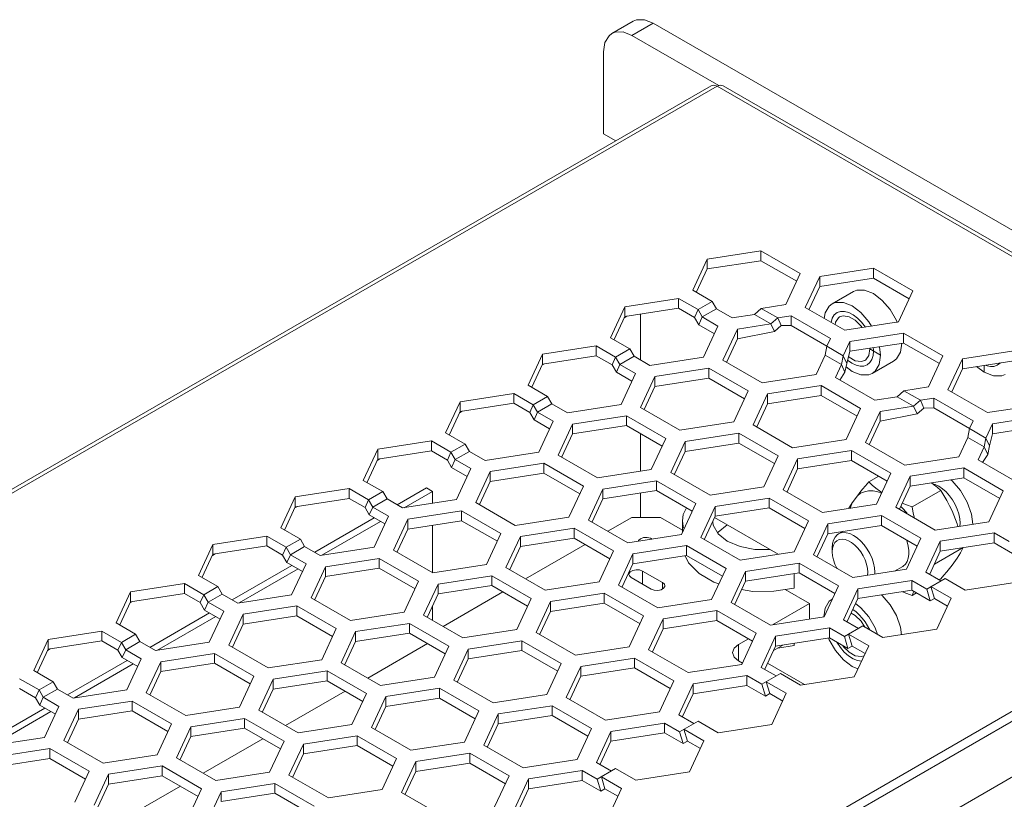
# Model space of a CAD drawing. Header units: inches. Extents: x -123 to 4816, y -2998 to 548.
# Tile 91 of 148: x 1468 to 1517, y -2513 to -2474. Entities that reach past the tile are written whole.
import ezdxf

# ---------------------------------------------------------------- set-up
doc = ezdxf.new("R2010")
doc.units = ezdxf.units.IN
doc.header["$MEASUREMENT"] = 0
doc.linetypes.add('HIDDEN', pattern=[9.525, 6.35, -3.175])
doc.layers.get('0').update_dxf_attribs({"lineweight": 0})

msp = doc.modelspace()

# ---------------------------------------------------------------- linework, layer by layer
at = {"color": 3, "linetype": 'Continuous'}
for p, q in [((1498.317, -2474.017), (1497.256, -2474.629)), ((1499.317, -2474.116), (1498.256, -2474.728)), ((1622.354, -2545.15), (1499.317, -2474.116)), ((1502.587, -2477.229), (1498.256, -2474.728)), ((1496.842, -2479.627), (1496.842, -2475.545)), ((1502.199, -2477.23), (1435.519, -2515.727)), ((1502.499, -2477.259), (1435.819, -2515.757)), ((1536.273, -2496.759), (1502.499, -2477.259)), ((1502.799, -2477.23), (1536.573, -2496.729)), ((1496.842, -2479.627), (1497.444, -2479.975)), ((1502, -2485.871), (1504.677, -2485.457)), ((1504.677, -2485.457), (1504.677, -2485.947)), ((1504.677, -2485.457), (1506.637, -2486.588)), ((1501.283, -2487.417), (1502, -2485.871)), ((1502, -2485.871), (1502, -2486.361)), ((1502, -2486.361), (1504.677, -2485.947)), ((1504.677, -2485.947), (1506.457, -2486.975)), ((1507.603, -2486.738), (1510.28, -2486.324)), ((1510.28, -2486.324), (1510.28, -2486.814)), ((1510.28, -2486.324), (1512.239, -2487.455)), ((1501.47, -2487.503), (1502, -2486.361)), ((1506.637, -2486.588), (1505.92, -2488.134)), ((1506.885, -2488.283), (1507.603, -2486.738)), ((1507.603, -2486.738), (1507.603, -2487.228)), ((1507.603, -2487.228), (1510.28, -2486.814)), ((1510.28, -2486.814), (1512.06, -2487.841)), ((1507.072, -2488.37), (1507.603, -2487.228)), ((1502.251, -2487.976), (1501.283, -2487.417)), ((1509.277, -2487.489), (1508.216, -2488.101)), ((1512.239, -2487.455), (1511.522, -2489)), ((1497.182, -2489.784), (1497.899, -2488.239)), ((1497.899, -2488.239), (1500.576, -2487.825)), ((1497.899, -2488.239), (1497.899, -2488.729)), ((1500.576, -2487.825), (1500.576, -2488.315)), ((1500.576, -2487.825), (1501.544, -2488.384)), ((1502.251, -2487.976), (1501.544, -2488.384)), ((1502.463, -2488.343), (1502.251, -2487.976)), ((1505.92, -2488.134), (1504.693, -2488.324)), ((1508.845, -2489.415), (1506.885, -2488.283)), ((1508.385, -2488.032), (1508.217, -2488.102)), ((1508.779, -2488.028), (1508.385, -2488.032)), ((1497.369, -2489.871), (1497.899, -2488.729)), ((1498.003, -2488.713), (1497.871, -2488.789)), ((1497.899, -2488.729), (1500.576, -2488.315)), ((1498.68, -2490.894), (1498.68, -2488.608)), ((1500.576, -2488.315), (1501.369, -2488.772)), ((1501.544, -2488.384), (1501.369, -2488.772)), ((1501.581, -2489.14), (1501.369, -2488.772)), ((1501.756, -2488.751), (1501.544, -2488.384)), ((1501.756, -2488.751), (1501.581, -2489.14)), ((1501.756, -2488.751), (1502.463, -2488.343)), ((1502.536, -2489.201), (1501.756, -2488.751)), ((1503.243, -2488.793), (1502.463, -2488.343)), ((1503.243, -2488.793), (1504.358, -2488.62)), ((1504.358, -2488.62), (1504.693, -2488.324)), ((1504.358, -2488.62), (1505.175, -2489.092)), ((1505.509, -2488.795), (1504.693, -2488.324)), ((1505.509, -2488.795), (1506.178, -2488.691)), ((1506.178, -2488.691), (1506.178, -2489.181)), ((1506.178, -2488.691), (1508.138, -2489.823)), ((1508.386, -2489.005), (1508.539, -2488.786)), ((1508.539, -2488.786), (1508.591, -2488.751)), ((1508.591, -2488.751), (1508.774, -2488.694)), ((1502.356, -2489.587), (1501.581, -2489.14)), ((1501.818, -2490.747), (1502.536, -2489.201)), ((1503.501, -2489.351), (1505.175, -2489.092)), ((1505.175, -2489.092), (1505.509, -2488.795)), ((1505.175, -2489.092), (1505.35, -2489.48)), ((1505.35, -2489.48), (1505.685, -2489.183)), ((1505.509, -2488.795), (1505.685, -2489.183)), ((1505.685, -2489.183), (1506.178, -2489.181)), ((1506.178, -2489.181), (1507.959, -2490.209)), ((1508.364, -2489.137), (1508.386, -2489.005)), ((1511.522, -2489), (1508.845, -2489.415)), ((1511.457, -2489.023), (1511.425, -2488.929)), ((1503.501, -2489.351), (1502.784, -2490.896)), ((1503.501, -2489.351), (1503.501, -2489.84)), ((1503.501, -2489.84), (1505.35, -2489.48)), ((1509.104, -2489.972), (1511.781, -2489.558)), ((1511.781, -2489.558), (1511.781, -2490.048)), ((1511.781, -2489.558), (1513.74, -2490.689)), ((1493.798, -2490.607), (1496.475, -2490.193)), ((1496.475, -2490.193), (1496.475, -2490.683)), ((1496.475, -2490.193), (1497.443, -2490.752)), ((1498.15, -2490.343), (1497.182, -2489.784)), ((1503.501, -2489.84), (1502.971, -2490.983)), ((1507.869, -2490.647), (1507.959, -2490.209)), ((1508.138, -2489.823), (1507.959, -2490.209)), ((1508.775, -2490.681), (1507.959, -2490.209)), ((1508.775, -2490.681), (1509.104, -2489.972)), ((1509.104, -2489.972), (1509.104, -2490.462)), ((1509.104, -2490.462), (1511.781, -2490.048)), ((1510.631, -2490.65), (1510.578, -2490.234)), ((1511.623, -2490.5), (1511.687, -2490.062)), ((1511.781, -2490.048), (1513.561, -2491.076)), ((1493.081, -2492.152), (1493.798, -2490.607)), ((1493.798, -2490.607), (1493.798, -2491.097)), ((1493.798, -2491.097), (1496.475, -2490.683)), ((1496.475, -2490.683), (1497.267, -2491.14)), ((1498.15, -2490.343), (1497.443, -2490.752)), ((1497.655, -2491.119), (1498.362, -2490.711)), ((1498.362, -2490.711), (1498.15, -2490.343)), ((1499.141, -2491.161), (1498.362, -2490.711)), ((1499.141, -2491.161), (1501.818, -2490.747)), ((1507.421, -2491.613), (1507.869, -2490.647)), ((1507.869, -2490.647), (1508.685, -2491.119)), ((1508.685, -2491.119), (1508.775, -2490.681)), ((1508.775, -2490.681), (1508.951, -2491.069)), ((1508.951, -2491.069), (1509.104, -2490.462)), ((1509.063, -2490.75), (1509.038, -2490.725)), ((1510.047, -2490.662), (1509.893, -2490.88)), ((1510.1, -2490.344), (1510.047, -2490.662)), ((1510.095, -2490.309), (1510.1, -2490.344)), ((1510.1, -2490.344), (1510.631, -2490.65)), ((1513.74, -2490.689), (1513.023, -2492.235)), ((1514.706, -2490.839), (1517.383, -2490.425)), ((1493.268, -2492.239), (1493.798, -2491.097)), ((1493.902, -2491.081), (1493.77, -2491.157)), ((1497.443, -2490.752), (1497.267, -2491.14)), ((1497.479, -2491.508), (1497.267, -2491.14)), ((1497.655, -2491.119), (1497.443, -2490.752)), ((1497.655, -2491.119), (1497.479, -2491.508)), ((1498.434, -2491.569), (1497.655, -2491.119)), ((1502.784, -2490.896), (1504.744, -2492.027)), ((1508.387, -2491.763), (1508.685, -2491.119)), ((1508.685, -2491.119), (1508.861, -2491.507)), ((1508.861, -2491.507), (1508.951, -2491.069)), ((1509.893, -2490.88), (1509.842, -2490.915)), ((1511.277, -2490.953), (1510.216, -2491.565)), ((1513.989, -2492.384), (1514.706, -2490.839)), ((1514.706, -2490.839), (1514.706, -2491.329)), ((1514.706, -2491.329), (1517.383, -2490.915)), ((1515.792, -2491.507), (1515.414, -2491.219)), ((1515.792, -2491.161), (1515.792, -2491.507)), ((1516.436, -2491.153), (1516.542, -2491.092)), ((1516.542, -2491.091), (1516.602, -2491.035)), ((1498.255, -2491.955), (1497.479, -2491.508)), ((1497.717, -2493.114), (1498.434, -2491.569)), ((1499.4, -2491.718), (1498.683, -2493.264)), ((1502.077, -2491.304), (1499.4, -2491.718)), ((1499.4, -2491.718), (1499.4, -2492.208)), ((1502.077, -2491.304), (1502.077, -2491.794)), ((1502.077, -2491.304), (1504.037, -2492.436)), ((1504.744, -2492.027), (1507.421, -2491.613)), ((1508.609, -2491.904), (1508.861, -2491.507)), ((1514.176, -2492.471), (1514.706, -2491.329)), ((1494.049, -2492.711), (1493.081, -2492.152)), ((1499.4, -2492.208), (1498.87, -2493.351)), ((1502.077, -2491.794), (1499.4, -2492.208)), ((1502.077, -2491.794), (1503.857, -2492.822)), ((1507.679, -2492.171), (1505.003, -2492.585)), ((1507.679, -2492.171), (1507.679, -2492.661)), ((1509.639, -2493.302), (1507.679, -2492.171)), ((1510.346, -2492.894), (1508.387, -2491.763)), ((1489.697, -2492.975), (1492.374, -2492.56)), ((1492.374, -2492.56), (1492.374, -2493.05)), ((1492.374, -2492.56), (1493.342, -2493.119)), ((1503.319, -2493.981), (1504.037, -2492.436)), ((1505.003, -2492.585), (1504.285, -2494.13)), ((1505.003, -2492.585), (1505.003, -2493.075)), ((1507.679, -2492.661), (1505.003, -2493.075)), ((1509.46, -2493.689), (1507.679, -2492.661)), ((1511.462, -2492.721), (1511.796, -2492.425)), ((1513.023, -2492.235), (1511.796, -2492.425)), ((1512.613, -2492.896), (1511.796, -2492.425)), ((1515.949, -2493.516), (1513.989, -2492.384)), ((1488.979, -2494.52), (1489.697, -2492.975)), ((1489.697, -2492.975), (1489.697, -2493.464)), ((1489.697, -2493.464), (1492.374, -2493.05)), ((1492.374, -2493.05), (1493.166, -2493.508)), ((1493.342, -2493.119), (1493.166, -2493.508)), ((1494.049, -2492.711), (1493.342, -2493.119)), ((1493.554, -2493.487), (1493.342, -2493.119)), ((1493.554, -2493.487), (1494.261, -2493.079)), ((1494.261, -2493.079), (1494.049, -2492.711)), ((1495.04, -2493.529), (1494.261, -2493.079)), ((1495.04, -2493.529), (1497.717, -2493.114)), ((1505.003, -2493.075), (1504.472, -2494.217)), ((1510.346, -2492.894), (1511.462, -2492.721)), ((1510.605, -2493.452), (1512.278, -2493.193)), ((1511.462, -2492.721), (1512.278, -2493.193)), ((1512.278, -2493.193), (1512.613, -2492.896)), ((1512.278, -2493.193), (1512.454, -2493.581)), ((1512.613, -2492.896), (1513.282, -2492.793)), ((1512.613, -2492.896), (1512.788, -2493.285)), ((1513.282, -2492.793), (1513.282, -2493.283)), ((1513.282, -2492.793), (1515.241, -2493.924)), ((1518.625, -2493.102), (1515.949, -2493.516)), ((1489.167, -2494.607), (1489.697, -2493.464)), ((1489.801, -2493.448), (1489.669, -2493.525)), ((1493.378, -2493.875), (1493.166, -2493.508)), ((1493.554, -2493.487), (1493.378, -2493.875)), ((1494.333, -2493.937), (1493.554, -2493.487)), ((1497.976, -2493.672), (1495.299, -2494.086)), ((1497.976, -2493.672), (1497.976, -2494.162)), ((1497.976, -2493.672), (1499.936, -2494.803)), ((1498.683, -2493.264), (1500.643, -2494.395)), ((1508.922, -2494.848), (1509.639, -2493.302)), ((1510.605, -2493.452), (1509.888, -2494.997)), ((1510.605, -2493.452), (1510.605, -2493.942)), ((1510.605, -2493.942), (1512.454, -2493.581)), ((1512.454, -2493.581), (1512.788, -2493.285)), ((1512.788, -2493.285), (1513.282, -2493.283)), ((1513.282, -2493.283), (1515.062, -2494.31)), ((1516.207, -2494.073), (1518.884, -2493.659)), ((1494.154, -2494.323), (1493.378, -2493.875)), ((1493.616, -2495.482), (1494.333, -2493.937)), ((1495.299, -2494.086), (1494.582, -2495.632)), ((1495.299, -2494.086), (1495.299, -2494.576)), ((1497.976, -2494.162), (1495.299, -2494.576)), ((1497.976, -2494.162), (1499.756, -2495.19)), ((1500.643, -2494.395), (1503.319, -2493.981)), ((1506.245, -2495.262), (1504.285, -2494.13)), ((1510.605, -2493.942), (1510.075, -2495.084)), ((1515.241, -2493.924), (1515.062, -2494.31)), ((1515.879, -2494.782), (1516.207, -2494.073)), ((1516.207, -2494.073), (1516.207, -2494.563)), ((1516.207, -2494.563), (1518.884, -2494.149)), ((1489.948, -2495.079), (1488.979, -2494.52)), ((1495.299, -2494.576), (1494.769, -2495.718)), ((1498.68, -2496.432), (1498.68, -2494.569)), ((1500.901, -2494.953), (1503.578, -2494.539)), ((1503.578, -2494.539), (1503.578, -2495.029)), ((1505.538, -2495.67), (1503.578, -2494.539)), ((1514.973, -2494.748), (1515.062, -2494.31)), ((1515.879, -2494.782), (1515.062, -2494.31)), ((1516.054, -2495.17), (1516.207, -2494.563)), ((1485.595, -2495.342), (1488.272, -2494.928)), ((1488.272, -2494.928), (1488.272, -2495.418)), ((1488.272, -2494.928), (1489.241, -2495.487)), ((1489.948, -2495.079), (1489.241, -2495.487)), ((1490.16, -2495.446), (1489.948, -2495.079)), ((1499.218, -2496.349), (1499.936, -2494.803)), ((1500.901, -2494.953), (1500.184, -2496.498)), ((1500.901, -2494.953), (1500.901, -2495.443)), ((1500.901, -2495.443), (1503.578, -2495.029)), ((1505.359, -2496.056), (1503.578, -2495.029)), ((1506.245, -2495.262), (1508.922, -2494.848)), ((1509.888, -2494.997), (1511.847, -2496.128)), ((1514.524, -2495.714), (1514.973, -2494.748)), ((1514.973, -2494.748), (1515.789, -2495.22)), ((1515.789, -2495.22), (1515.879, -2494.782)), ((1515.879, -2494.782), (1516.054, -2495.17)), ((1484.878, -2496.888), (1485.595, -2495.342)), ((1485.595, -2495.342), (1485.595, -2495.832)), ((1485.595, -2495.832), (1488.272, -2495.418)), ((1488.272, -2495.418), (1489.065, -2495.876)), ((1489.241, -2495.487), (1489.065, -2495.876)), ((1489.453, -2495.855), (1489.241, -2495.487)), ((1489.453, -2495.855), (1490.16, -2495.446)), ((1490.939, -2495.896), (1490.16, -2495.446)), ((1490.939, -2495.896), (1493.616, -2495.482)), ((1494.582, -2495.632), (1496.541, -2496.763)), ((1500.901, -2495.443), (1500.371, -2496.585)), ((1509.181, -2495.405), (1506.504, -2495.82)), ((1509.181, -2495.405), (1509.181, -2495.895)), ((1509.181, -2495.405), (1511.14, -2496.537)), ((1515.49, -2495.864), (1515.789, -2495.22)), ((1515.712, -2496.005), (1515.965, -2495.608)), ((1515.789, -2495.22), (1515.965, -2495.608)), ((1515.965, -2495.608), (1516.054, -2495.17)), ((1485.065, -2496.975), (1485.595, -2495.832)), ((1485.699, -2495.816), (1485.568, -2495.892)), ((1489.277, -2496.243), (1489.065, -2495.876)), ((1489.453, -2495.855), (1489.277, -2496.243)), ((1490.232, -2496.305), (1489.453, -2495.855)), ((1491.198, -2496.454), (1493.875, -2496.04)), ((1493.875, -2496.04), (1493.875, -2496.53)), ((1493.875, -2496.04), (1495.834, -2497.171)), ((1504.821, -2497.216), (1505.538, -2495.67)), ((1505.787, -2497.365), (1506.504, -2495.82)), ((1506.504, -2495.82), (1506.504, -2496.309)), ((1509.181, -2495.895), (1506.504, -2496.309)), ((1509.181, -2495.895), (1510.961, -2496.923)), ((1511.847, -2496.128), (1514.524, -2495.714)), ((1517.45, -2496.995), (1515.49, -2495.864)), ((1490.053, -2496.691), (1489.277, -2496.243)), ((1489.515, -2497.85), (1490.232, -2496.305)), ((1491.198, -2496.454), (1490.481, -2497.999)), ((1491.198, -2496.454), (1491.198, -2496.944)), ((1491.198, -2496.944), (1493.875, -2496.53)), ((1493.875, -2496.53), (1495.655, -2497.558)), ((1496.541, -2496.763), (1499.218, -2496.349)), ((1502.144, -2497.63), (1500.184, -2496.498)), ((1505.974, -2497.452), (1506.504, -2496.309)), ((1510.423, -2498.082), (1511.14, -2496.537)), ((1514.783, -2496.272), (1512.106, -2496.686)), ((1514.783, -2496.272), (1514.783, -2496.762)), ((1516.743, -2497.403), (1514.783, -2496.272)), ((1485.847, -2497.447), (1484.878, -2496.888)), ((1491.198, -2496.944), (1490.668, -2498.086)), ((1499.477, -2496.907), (1496.8, -2497.321)), ((1499.477, -2496.907), (1499.477, -2497.396)), ((1501.437, -2498.038), (1499.477, -2496.907)), ((1510.049, -2496.968), (1510.544, -2496.682)), ((1512.106, -2496.686), (1511.389, -2498.232)), ((1512.106, -2496.686), (1512.106, -2497.176)), ((1514.783, -2496.762), (1512.106, -2497.176)), ((1516.563, -2497.79), (1514.783, -2496.762)), ((1470.335, -2535.439), (1536.59, -2497.187)), ((1470.547, -2535.806), (1536.803, -2497.554)), ((1481.494, -2497.71), (1484.171, -2497.296)), ((1484.171, -2497.296), (1484.171, -2497.786)), ((1484.171, -2497.296), (1485.139, -2497.855)), ((1485.847, -2497.447), (1485.139, -2497.855)), ((1486.059, -2497.814), (1485.847, -2497.447)), ((1486.559, -2498.103), (1488.019, -2497.26)), ((1486.907, -2498.253), (1488.323, -2497.436)), ((1488.019, -2497.26), (1488.323, -2497.436)), ((1488.323, -2497.436), (1488.323, -2498.034)), ((1495.117, -2498.717), (1495.834, -2497.171)), ((1496.8, -2497.321), (1496.083, -2498.866)), ((1496.8, -2497.321), (1496.8, -2497.811)), ((1499.477, -2497.396), (1496.8, -2497.811)), ((1498.68, -2498.733), (1498.68, -2497.52)), ((1501.257, -2498.424), (1499.477, -2497.396)), ((1502.144, -2497.63), (1504.821, -2497.216)), ((1505.787, -2497.365), (1507.746, -2498.496)), ((1512.106, -2497.176), (1511.576, -2498.318)), ((1512.202, -2498.212), (1513.626, -2497.39)), ((1516.025, -2498.949), (1516.743, -2497.403)), ((1480.777, -2499.256), (1481.494, -2497.71)), ((1481.494, -2497.71), (1481.494, -2498.2)), ((1481.494, -2498.2), (1484.171, -2497.786)), ((1484.171, -2497.786), (1484.964, -2498.244)), ((1485.139, -2497.855), (1484.964, -2498.244)), ((1485.352, -2498.223), (1485.139, -2497.855)), ((1485.352, -2498.223), (1486.059, -2497.814)), ((1486.838, -2498.264), (1486.059, -2497.814)), ((1486.838, -2498.264), (1489.515, -2497.85)), ((1490.481, -2497.999), (1492.44, -2499.131)), ((1496.8, -2497.811), (1496.27, -2498.953)), ((1500.719, -2499.583), (1501.437, -2498.038)), ((1505.079, -2497.773), (1502.403, -2498.187)), ((1505.079, -2497.773), (1505.079, -2498.263)), ((1505.079, -2497.773), (1507.039, -2498.905)), ((1507.746, -2498.496), (1510.423, -2498.082)), ((1509.223, -2498.008), (1509.476, -2497.653)), ((1480.964, -2499.342), (1481.494, -2498.2)), ((1481.598, -2498.184), (1481.466, -2498.26)), ((1485.176, -2498.611), (1484.964, -2498.244)), ((1485.352, -2498.223), (1485.176, -2498.611)), ((1486.131, -2498.672), (1485.352, -2498.223)), ((1489.774, -2498.408), (1487.097, -2498.822)), ((1489.774, -2498.408), (1489.774, -2498.898)), ((1489.774, -2498.408), (1491.733, -2499.539)), ((1502.403, -2498.187), (1501.685, -2499.733)), ((1502.403, -2498.187), (1502.403, -2498.677)), ((1505.079, -2498.263), (1502.403, -2498.677)), ((1505.079, -2498.263), (1506.86, -2499.291)), ((1513.349, -2499.363), (1511.389, -2498.232)), ((1514.189, -2498.414), (1514.442, -2499.061)), ((1473.163, -2537.072), (1539.419, -2498.82)), ((1482.458, -2500.471), (1485.428, -2498.756)), ((1482.806, -2500.621), (1485.732, -2498.932)), ((1485.951, -2499.059), (1485.176, -2498.611)), ((1485.413, -2500.218), (1486.131, -2498.672)), ((1487.097, -2498.822), (1486.379, -2500.367)), ((1487.097, -2498.822), (1487.097, -2499.312)), ((1489.774, -2498.898), (1487.097, -2499.312)), ((1489.774, -2498.898), (1491.554, -2499.925)), ((1492.44, -2499.131), (1495.117, -2498.717)), ((1498.043, -2499.997), (1496.083, -2498.866)), ((1498.256, -2498.733), (1497.055, -2499.427)), ((1498.256, -2498.733), (1499.67, -2498.733)), ((1500.769, -2499.367), (1499.67, -2498.733)), ((1500.769, -2498.901), (1500.769, -2499.477)), ((1500.8, -2499.191), (1500.769, -2498.901)), ((1502.403, -2498.677), (1501.872, -2499.82)), ((1502.3, -2499.127), (1502.276, -2498.95)), ((1502.364, -2498.737), (1505.54, -2500.571)), ((1506.322, -2500.45), (1507.039, -2498.905)), ((1508.005, -2499.054), (1507.288, -2500.599)), ((1508.005, -2499.054), (1510.682, -2498.64)), ((1508.005, -2499.054), (1508.005, -2499.544)), ((1510.682, -2498.64), (1510.682, -2499.13)), ((1512.641, -2499.771), (1510.682, -2498.64)), ((1513.349, -2499.363), (1516.025, -2498.949)), ((1514.482, -2499.188), (1514.442, -2499.061)), ((1514.578, -2499.173), (1514.59, -2499.019)), ((1481.745, -2499.815), (1480.777, -2499.256)), ((1487.097, -2499.312), (1486.566, -2500.454)), ((1488.323, -2499.122), (1488.323, -2501.499)), ((1491.016, -2501.085), (1491.733, -2499.539)), ((1495.376, -2499.274), (1492.699, -2499.688)), ((1495.376, -2499.274), (1495.376, -2499.764)), ((1497.335, -2500.406), (1495.376, -2499.274)), ((1500.851, -2499.301), (1500.8, -2499.191)), ((1502.517, -2499.513), (1502.541, -2499.471)), ((1502.541, -2499.471), (1503.001, -2499.105)), ((1508.005, -2499.544), (1507.475, -2500.686)), ((1508.005, -2499.544), (1510.682, -2499.13)), ((1508.537, -2499.557), (1508.763, -2499.427)), ((1512.462, -2500.158), (1510.682, -2499.13)), ((1516.284, -2499.507), (1513.607, -2499.921)), ((1516.284, -2499.507), (1516.284, -2499.996)), ((1516.284, -2499.507), (1517.03, -2499.937)), ((1477.393, -2500.078), (1480.07, -2499.664)), ((1480.07, -2499.664), (1480.07, -2500.154)), ((1480.07, -2499.664), (1481.038, -2500.223)), ((1481.745, -2499.815), (1481.038, -2500.223)), ((1481.957, -2500.182), (1481.745, -2499.815)), ((1492.699, -2499.688), (1491.982, -2501.234)), ((1492.699, -2499.688), (1492.699, -2500.178)), ((1495.376, -2499.764), (1492.699, -2500.178)), ((1497.156, -2500.792), (1495.376, -2499.764)), ((1498.043, -2499.997), (1500.719, -2499.583)), ((1501.685, -2499.733), (1503.645, -2500.864)), ((1511.924, -2501.317), (1512.641, -2499.771)), ((1512.89, -2501.466), (1513.607, -2499.921)), ((1513.607, -2499.921), (1513.607, -2500.411)), ((1516.284, -2499.996), (1513.607, -2500.411)), ((1516.284, -2499.996), (1517.206, -2500.528)), ((1476.676, -2501.623), (1477.393, -2500.078)), ((1477.393, -2500.078), (1477.393, -2500.568)), ((1477.393, -2500.568), (1480.07, -2500.154)), ((1480.07, -2500.154), (1480.863, -2500.611)), ((1481.038, -2500.223), (1480.863, -2500.611)), ((1481.25, -2500.59), (1481.038, -2500.223)), ((1481.25, -2500.59), (1481.957, -2500.182)), ((1482.737, -2500.632), (1481.957, -2500.182)), ((1482.737, -2500.632), (1485.413, -2500.218)), ((1486.379, -2500.367), (1488.339, -2501.499)), ((1492.699, -2500.178), (1492.169, -2501.321)), ((1495.923, -2500.08), (1492.953, -2501.795)), ((1496.618, -2501.951), (1497.335, -2500.406)), ((1498.301, -2500.555), (1500.978, -2500.141)), ((1500.978, -2500.141), (1500.978, -2500.631)), ((1500.978, -2500.141), (1502.938, -2501.272)), ((1503.645, -2500.864), (1506.322, -2500.45)), ((1508.226, -2500.448), (1508.226, -2500.244)), ((1508.241, -2500.269), (1508.226, -2500.448)), ((1508.286, -2500.114), (1508.241, -2500.269)), ((1513.077, -2501.553), (1513.607, -2500.411)), ((1513.317, -2501.06), (1514.741, -2500.238)), ((1476.863, -2501.71), (1477.393, -2500.568)), ((1477.497, -2500.552), (1477.365, -2500.628)), ((1481.075, -2500.979), (1480.863, -2500.611)), ((1481.25, -2500.59), (1481.075, -2500.979)), ((1481.85, -2501.427), (1481.075, -2500.979)), ((1482.03, -2501.04), (1481.25, -2500.59)), ((1481.312, -2502.586), (1482.03, -2501.04)), ((1485.672, -2500.776), (1482.995, -2501.19)), ((1485.672, -2500.776), (1485.672, -2501.265)), ((1485.672, -2500.776), (1487.632, -2501.907)), ((1498.301, -2500.555), (1497.584, -2502.101)), ((1498.301, -2500.555), (1498.301, -2501.045)), ((1498.301, -2501.045), (1500.978, -2500.631)), ((1501.069, -2501.004), (1500.904, -2500.642)), ((1500.978, -2500.631), (1502.759, -2501.659)), ((1506.581, -2501.008), (1503.904, -2501.422)), ((1506.581, -2501.008), (1506.581, -2501.498)), ((1508.54, -2502.139), (1506.581, -2501.008)), ((1509.247, -2501.731), (1507.288, -2500.599)), ((1514.442, -2500.765), (1514.189, -2501.119)), ((1478.357, -2502.839), (1481.327, -2501.124)), ((1478.705, -2502.989), (1481.631, -2501.3)), ((1482.995, -2501.19), (1482.278, -2502.735)), ((1482.995, -2501.19), (1482.995, -2501.68)), ((1485.672, -2501.265), (1482.995, -2501.68)), ((1485.672, -2501.265), (1487.453, -2502.293)), ((1488.339, -2501.499), (1491.016, -2501.085)), ((1493.941, -2502.365), (1491.982, -2501.234)), ((1498.301, -2501.045), (1497.771, -2502.187)), ((1498.786, -2501.407), (1498.786, -2502.06)), ((1499.776, -2501.979), (1498.786, -2501.407)), ((1502.221, -2502.818), (1502.938, -2501.272)), ((1503.187, -2502.967), (1503.904, -2501.422)), ((1503.904, -2501.422), (1503.904, -2501.912)), ((1506.581, -2501.498), (1503.904, -2501.912)), ((1508.361, -2502.525), (1506.581, -2501.498)), ((1509.247, -2501.731), (1511.924, -2501.317)), ((1509.982, -2501.617), (1509.994, -2501.468)), ((1510.34, -2501.562), (1510.348, -2501.468)), ((1511.33, -2501.409), (1511.734, -2501.175)), ((1512.89, -2501.466), (1513.636, -2501.897)), ((1477.644, -2502.183), (1476.676, -2501.623)), ((1482.995, -2501.68), (1482.465, -2502.822)), ((1486.915, -2503.452), (1487.632, -2501.907)), ((1488.598, -2502.056), (1491.275, -2501.642)), ((1491.275, -2501.642), (1491.275, -2502.132)), ((1493.234, -2502.774), (1491.275, -2501.642)), ((1493.941, -2502.365), (1496.618, -2501.951)), ((1498.221, -2501.734), (1499.211, -2502.305)), ((1499.776, -2501.979), (1499.776, -2502.297)), ((1502.582, -2502.04), (1502.336, -2501.959)), ((1503.374, -2503.054), (1503.904, -2501.912)), ((1506.33, -2501.536), (1506.33, -2502.252)), ((1512.183, -2501.874), (1509.506, -2502.288)), ((1512.183, -2501.874), (1512.183, -2502.364)), ((1512.183, -2501.874), (1512.929, -2502.305)), ((1513.848, -2501.774), (1512.929, -2502.305)), ((1513.546, -2501.845), (1513.626, -2501.799)), ((1513.626, -2501.799), (1513.784, -2501.617)), ((1514.85, -2502.353), (1513.848, -2501.774)), ((1517.527, -2501.938), (1514.85, -2502.353)), ((1472.575, -2503.991), (1473.292, -2502.446)), ((1473.292, -2502.446), (1475.969, -2502.032)), ((1473.292, -2502.446), (1473.292, -2502.936)), ((1475.969, -2502.032), (1475.969, -2502.522)), ((1475.969, -2502.032), (1476.937, -2502.591)), ((1477.644, -2502.183), (1476.937, -2502.591)), ((1477.856, -2502.55), (1477.644, -2502.183)), ((1488.598, -2502.056), (1487.881, -2503.602)), ((1488.598, -2502.056), (1488.598, -2502.546)), ((1488.598, -2502.546), (1491.275, -2502.132)), ((1491.822, -2502.448), (1488.852, -2504.163)), ((1493.055, -2503.16), (1491.275, -2502.132)), ((1496.877, -2502.509), (1494.2, -2502.923)), ((1496.877, -2502.509), (1496.877, -2502.999)), ((1496.877, -2502.509), (1498.837, -2503.64)), ((1497.584, -2502.101), (1499.544, -2503.232)), ((1504.265, -2502.416), (1503.709, -2502.332)), ((1507.095, -2503.02), (1505.887, -2502.322)), ((1507.823, -2503.684), (1508.54, -2502.139)), ((1509.506, -2502.288), (1508.789, -2503.834)), ((1509.506, -2502.288), (1509.506, -2502.778)), ((1512.183, -2502.364), (1509.506, -2502.778)), ((1511.717, -2502.436), (1511.932, -2502.522)), ((1512.183, -2502.364), (1513.105, -2502.896)), ((1512.202, -2502.621), (1512.415, -2502.498)), ((1512.929, -2502.305), (1513.105, -2502.896)), ((1513.141, -2502.182), (1513.317, -2502.774)), ((1513.141, -2502.182), (1514.143, -2502.761)), ((1472.762, -2504.078), (1473.292, -2502.936)), ((1473.396, -2502.92), (1473.264, -2502.996)), ((1473.292, -2502.936), (1475.969, -2502.522)), ((1475.969, -2502.522), (1476.761, -2502.979)), ((1476.937, -2502.591), (1476.761, -2502.979)), ((1476.973, -2503.347), (1476.761, -2502.979)), ((1477.149, -2502.958), (1476.937, -2502.591)), ((1477.149, -2502.958), (1476.973, -2503.347)), ((1477.149, -2502.958), (1477.856, -2502.55)), ((1477.928, -2503.408), (1477.149, -2502.958)), ((1478.635, -2503), (1477.856, -2502.55)), ((1478.635, -2503), (1481.312, -2502.586)), ((1482.278, -2502.735), (1484.238, -2503.866)), ((1488.598, -2502.546), (1488.068, -2503.689)), ((1492.517, -2504.319), (1493.234, -2502.774)), ((1494.2, -2502.923), (1493.483, -2504.468)), ((1494.2, -2502.923), (1494.2, -2503.413)), ((1496.877, -2502.999), (1494.2, -2503.413)), ((1496.877, -2502.999), (1498.657, -2504.027)), ((1499.544, -2503.232), (1502.221, -2502.818)), ((1505.146, -2504.099), (1503.187, -2502.967)), ((1509.506, -2502.778), (1508.976, -2503.921)), ((1511.932, -2502.522), (1512.202, -2502.621)), ((1513.317, -2502.774), (1513.105, -2502.896)), ((1513.317, -2502.774), (1513.963, -2503.147)), ((1514.143, -2502.761), (1513.425, -2504.306)), ((1474.256, -2505.207), (1477.225, -2503.492)), ((1477.749, -2503.794), (1476.973, -2503.347)), ((1477.211, -2504.953), (1477.928, -2503.408)), ((1478.894, -2503.557), (1481.571, -2503.143)), ((1481.571, -2503.143), (1481.571, -2503.633)), ((1481.571, -2503.143), (1483.531, -2504.275)), ((1484.238, -2503.866), (1486.915, -2503.452)), ((1488.323, -2503.138), (1488.323, -2503.857)), ((1494.2, -2503.413), (1493.67, -2504.555)), ((1502.479, -2503.376), (1499.803, -2503.79)), ((1502.479, -2503.376), (1502.479, -2503.865)), ((1504.439, -2504.507), (1502.479, -2503.376)), ((1507.095, -2503.02), (1505.256, -2504.082)), ((1507.095, -2503.797), (1507.095, -2503.02)), ((1507.871, -2503.249), (1507.807, -2503.682)), ((1509.654, -2503.23), (1509.39, -2503.029)), ((1474.604, -2505.357), (1477.529, -2503.668)), ((1478.894, -2503.557), (1478.177, -2505.103)), ((1478.894, -2503.557), (1478.894, -2504.047)), ((1478.894, -2504.047), (1481.571, -2503.633)), ((1481.571, -2503.633), (1483.351, -2504.661)), ((1489.84, -2504.733), (1487.881, -2503.602)), ((1498.119, -2505.186), (1498.837, -2503.64)), ((1499.803, -2503.79), (1499.085, -2505.335)), ((1499.803, -2503.79), (1499.803, -2504.28)), ((1502.479, -2503.865), (1499.803, -2504.28)), ((1504.26, -2504.893), (1502.479, -2503.865)), ((1505.146, -2504.099), (1507.823, -2503.684)), ((1508.789, -2503.834), (1509.535, -2504.264)), ((1509.658, -2503.902), (1509.854, -2504.204)), ((1469.191, -2504.814), (1471.868, -2504.4)), ((1471.868, -2504.4), (1471.868, -2504.889)), ((1471.868, -2504.4), (1472.836, -2504.959)), ((1473.543, -2504.55), (1472.575, -2503.991)), ((1478.894, -2504.047), (1478.364, -2505.19)), ((1482.813, -2505.82), (1483.531, -2504.275)), ((1484.497, -2504.424), (1483.779, -2505.97)), ((1487.173, -2504.01), (1484.497, -2504.424)), ((1484.497, -2504.424), (1484.497, -2504.914)), ((1487.173, -2504.01), (1487.173, -2504.5)), ((1489.133, -2505.141), (1487.173, -2504.01)), ((1489.84, -2504.733), (1492.517, -2504.319)), ((1493.483, -2504.468), (1495.443, -2505.6)), ((1499.803, -2504.28), (1499.272, -2505.422)), ((1508.082, -2504.242), (1505.405, -2504.656)), ((1508.082, -2504.242), (1508.082, -2504.732)), ((1508.082, -2504.242), (1508.828, -2504.673)), ((1509.747, -2504.142), (1508.828, -2504.673)), ((1510.749, -2504.72), (1509.747, -2504.142)), ((1510.478, -2504.564), (1510.36, -2504.231)), ((1513.425, -2504.306), (1510.749, -2504.72)), ((1511.671, -2504.578), (1511.623, -2504.193)), ((1468.473, -2506.359), (1469.191, -2504.814)), ((1469.191, -2504.814), (1469.191, -2505.304)), ((1469.191, -2505.304), (1471.868, -2504.889)), ((1471.868, -2504.889), (1472.66, -2505.347)), ((1472.836, -2504.959), (1472.66, -2505.347)), ((1473.543, -2504.55), (1472.836, -2504.959)), ((1473.048, -2505.326), (1472.836, -2504.959)), ((1473.048, -2505.326), (1473.755, -2504.918)), ((1473.755, -2504.918), (1473.543, -2504.55)), ((1474.534, -2505.368), (1473.755, -2504.918)), ((1474.534, -2505.368), (1477.211, -2504.953)), ((1484.497, -2504.914), (1483.966, -2506.056)), ((1487.173, -2504.5), (1484.497, -2504.914)), ((1488.954, -2505.528), (1487.173, -2504.5)), ((1492.776, -2504.877), (1490.099, -2505.291)), ((1492.776, -2504.877), (1492.776, -2505.367)), ((1492.776, -2504.877), (1494.735, -2506.008)), ((1504.055, -2504.775), (1503.559, -2505.061)), ((1503.722, -2506.052), (1504.439, -2504.507)), ((1505.405, -2504.656), (1504.688, -2506.202)), ((1505.405, -2504.656), (1505.405, -2505.146)), ((1508.082, -2504.732), (1505.405, -2505.146)), ((1508.04, -2504.739), (1508.072, -2504.83)), ((1508.072, -2504.83), (1508.385, -2505.371)), ((1508.082, -2504.732), (1509.003, -2505.264)), ((1508.828, -2504.673), (1509.003, -2505.264)), ((1509.04, -2504.55), (1509.215, -2505.142)), ((1509.04, -2504.55), (1510.041, -2505.129)), ((1468.661, -2506.446), (1469.191, -2505.304)), ((1469.295, -2505.287), (1469.163, -2505.364)), ((1472.872, -2505.714), (1472.66, -2505.347)), ((1473.048, -2505.326), (1472.872, -2505.714)), ((1473.827, -2505.776), (1473.048, -2505.326)), ((1478.177, -2505.103), (1480.137, -2506.234)), ((1488.074, -2505.02), (1485.105, -2506.735)), ((1488.416, -2506.687), (1489.133, -2505.141)), ((1490.099, -2505.291), (1489.382, -2506.836)), ((1490.099, -2505.291), (1490.099, -2505.781)), ((1492.776, -2505.367), (1490.099, -2505.781)), ((1492.776, -2505.367), (1494.556, -2506.394)), ((1495.443, -2505.6), (1498.119, -2505.186)), ((1501.045, -2506.466), (1499.085, -2505.335)), ((1503.559, -2505.061), (1503.559, -2505.878)), ((1505.405, -2505.146), (1504.875, -2506.289)), ((1505.774, -2505.089), (1505.306, -2505.359)), ((1506.33, -2505.109), (1505.514, -2505.239)), ((1506.33, -2505.003), (1506.33, -2505.109)), ((1509.215, -2505.142), (1509.003, -2505.264)), ((1509.215, -2505.142), (1509.862, -2505.515)), ((1510.041, -2505.129), (1509.324, -2506.674)), ((1470.154, -2507.575), (1473.124, -2505.86)), ((1473.648, -2506.162), (1472.872, -2505.714)), ((1473.827, -2505.776), (1473.11, -2507.321)), ((1474.793, -2505.925), (1474.076, -2507.471)), ((1477.47, -2505.511), (1474.793, -2505.925)), ((1474.793, -2505.925), (1474.793, -2506.415)), ((1477.47, -2505.511), (1477.47, -2506.001)), ((1477.47, -2505.511), (1479.43, -2506.642)), ((1480.137, -2506.234), (1482.813, -2505.82)), ((1490.099, -2505.781), (1489.569, -2506.923)), ((1498.378, -2505.743), (1495.701, -2506.157)), ((1498.378, -2505.743), (1498.378, -2506.233)), ((1500.338, -2506.875), (1498.378, -2505.743)), ((1503.559, -2505.878), (1503.757, -2505.992)), ((1509.813, -2505.621), (1509.658, -2505.669)), ((1469.442, -2506.918), (1468.473, -2506.359)), ((1470.502, -2507.725), (1473.428, -2506.035)), ((1474.793, -2506.415), (1474.263, -2507.558)), ((1477.47, -2506.001), (1474.793, -2506.415)), ((1477.47, -2506.001), (1479.25, -2507.029)), ((1483.072, -2506.378), (1480.395, -2506.792)), ((1483.072, -2506.378), (1483.072, -2506.868)), ((1485.032, -2507.509), (1483.072, -2506.378)), ((1485.739, -2507.101), (1483.779, -2505.97)), ((1494.018, -2507.553), (1494.735, -2506.008)), ((1495.701, -2506.157), (1494.984, -2507.703)), ((1495.701, -2506.157), (1495.701, -2506.647)), ((1498.378, -2506.233), (1495.701, -2506.647)), ((1500.159, -2507.261), (1498.378, -2506.233)), ((1501.045, -2506.466), (1503.722, -2506.052)), ((1504.688, -2506.202), (1505.433, -2506.632)), ((1506.847, -2507.057), (1505.01, -2505.997)), ((1467.766, -2506.767), (1468.735, -2507.326)), ((1469.442, -2506.918), (1468.735, -2507.326)), ((1469.654, -2507.286), (1469.442, -2506.918)), ((1478.712, -2508.188), (1479.43, -2506.642)), ((1480.395, -2506.792), (1479.678, -2508.337)), ((1480.395, -2506.792), (1480.395, -2507.282)), ((1483.072, -2506.868), (1480.395, -2507.282)), ((1484.853, -2507.896), (1483.072, -2506.868)), ((1485.739, -2507.101), (1488.416, -2506.687)), ((1489.382, -2506.836), (1491.341, -2507.968)), ((1495.701, -2506.647), (1495.171, -2507.79)), ((1499.621, -2508.42), (1500.338, -2506.875)), ((1503.981, -2506.61), (1501.304, -2507.024)), ((1503.981, -2506.61), (1503.981, -2507.1)), ((1503.981, -2506.61), (1504.726, -2507.041)), ((1505.646, -2506.51), (1504.726, -2507.041)), ((1504.938, -2506.918), (1505.114, -2507.509)), ((1504.938, -2506.918), (1505.94, -2507.496)), ((1506.647, -2507.088), (1505.646, -2506.51)), ((1509.324, -2506.674), (1506.647, -2507.088)), ((1467.766, -2507.257), (1468.559, -2507.715)), ((1468.735, -2507.326), (1468.559, -2507.715)), ((1468.947, -2507.694), (1468.735, -2507.326)), ((1468.947, -2507.694), (1469.654, -2507.286)), ((1470.433, -2507.735), (1469.654, -2507.286)), ((1470.433, -2507.735), (1473.11, -2507.321)), ((1480.395, -2507.282), (1479.865, -2508.424)), ((1483.973, -2507.388), (1481.003, -2509.102)), ((1488.675, -2507.244), (1485.998, -2507.659)), ((1488.675, -2507.244), (1488.675, -2507.734)), ((1488.675, -2507.244), (1490.634, -2508.376)), ((1500.587, -2508.57), (1501.304, -2507.024)), ((1501.304, -2507.024), (1501.304, -2507.514)), ((1503.981, -2507.1), (1501.304, -2507.514)), ((1503.981, -2507.1), (1504.902, -2507.632)), ((1504.726, -2507.041), (1504.902, -2507.632)), ((1468.771, -2508.082), (1468.559, -2507.715)), ((1468.947, -2507.694), (1468.771, -2508.082)), ((1469.726, -2508.144), (1468.947, -2507.694)), ((1473.369, -2507.879), (1470.692, -2508.293)), ((1473.369, -2507.879), (1473.369, -2508.369)), ((1473.369, -2507.879), (1475.328, -2509.01)), ((1474.076, -2507.471), (1476.035, -2508.602)), ((1484.315, -2509.055), (1485.032, -2507.509)), ((1485.998, -2507.659), (1485.281, -2509.204)), ((1485.998, -2507.659), (1485.998, -2508.148)), ((1488.675, -2507.734), (1485.998, -2508.148)), ((1488.675, -2507.734), (1490.455, -2508.762)), ((1491.341, -2507.968), (1494.018, -2507.553)), ((1496.944, -2508.834), (1494.984, -2507.703)), ((1500.774, -2508.656), (1501.304, -2507.514)), ((1505.114, -2507.509), (1504.902, -2507.632)), ((1505.114, -2507.509), (1505.761, -2507.883)), ((1505.94, -2507.496), (1505.223, -2509.042)), ((1466.053, -2509.942), (1469.023, -2508.228)), ((1469.547, -2508.53), (1468.771, -2508.082)), ((1469.009, -2509.689), (1469.726, -2508.144)), ((1470.692, -2508.293), (1469.975, -2509.839)), ((1470.692, -2508.293), (1470.692, -2508.783)), ((1473.369, -2508.369), (1470.692, -2508.783)), ((1473.369, -2508.369), (1475.149, -2509.397)), ((1476.035, -2508.602), (1478.712, -2508.188)), ((1481.638, -2509.469), (1479.678, -2508.337)), ((1485.998, -2508.148), (1485.468, -2509.291)), ((1489.917, -2509.921), (1490.634, -2508.376)), ((1494.277, -2508.111), (1491.6, -2508.525)), ((1494.277, -2508.111), (1494.277, -2508.601)), ((1496.237, -2509.242), (1494.277, -2508.111)), ((1466.401, -2510.092), (1469.327, -2508.403)), ((1470.692, -2508.783), (1470.162, -2509.925)), ((1478.971, -2508.746), (1476.294, -2509.16)), ((1478.971, -2508.746), (1478.971, -2509.236)), ((1480.931, -2509.877), (1478.971, -2508.746)), ((1491.6, -2508.525), (1490.883, -2510.071)), ((1491.6, -2508.525), (1491.6, -2509.015)), ((1494.277, -2508.601), (1491.6, -2509.015)), ((1496.057, -2509.629), (1494.277, -2508.601)), ((1496.944, -2508.834), (1499.621, -2508.42)), ((1500.587, -2508.57), (1501.332, -2509)), ((1501.544, -2508.878), (1500.625, -2509.408)), ((1502.546, -2509.456), (1501.544, -2508.878)), ((1474.611, -2510.556), (1475.328, -2509.01)), ((1476.294, -2509.16), (1475.577, -2510.705)), ((1476.294, -2509.16), (1476.294, -2509.65)), ((1478.971, -2509.236), (1476.294, -2509.65)), ((1480.751, -2510.263), (1478.971, -2509.236)), ((1481.638, -2509.469), (1484.315, -2509.055)), ((1485.281, -2509.204), (1487.24, -2510.335)), ((1491.6, -2509.015), (1491.07, -2510.158)), ((1495.519, -2510.788), (1496.237, -2509.242)), ((1499.879, -2508.978), (1497.203, -2509.392)), ((1499.879, -2508.978), (1499.879, -2509.468)), ((1499.879, -2508.978), (1500.625, -2509.408)), ((1500.837, -2509.286), (1501.013, -2509.877)), ((1500.837, -2509.286), (1501.839, -2509.864)), ((1505.223, -2509.042), (1502.546, -2509.456)), ((1466.332, -2510.103), (1469.009, -2509.689)), ((1469.975, -2509.839), (1471.934, -2510.97)), ((1476.294, -2509.65), (1475.764, -2510.792)), ((1479.872, -2509.756), (1476.902, -2511.47)), ((1484.573, -2509.612), (1481.897, -2510.026)), ((1484.573, -2509.612), (1484.573, -2510.102)), ((1484.573, -2509.612), (1486.533, -2510.744)), ((1497.203, -2509.392), (1496.485, -2510.937)), ((1497.203, -2509.392), (1497.203, -2509.882)), ((1499.879, -2509.468), (1497.203, -2509.882)), ((1499.879, -2509.468), (1500.801, -2510)), ((1500.625, -2509.408), (1500.801, -2510)), ((1501.839, -2509.864), (1501.122, -2511.41)), ((1469.268, -2510.247), (1466.591, -2510.661)), ((1469.268, -2510.247), (1469.268, -2510.737)), ((1469.268, -2510.247), (1471.227, -2511.378)), ((1480.213, -2511.422), (1480.931, -2509.877)), ((1481.897, -2510.026), (1481.179, -2511.572)), ((1481.897, -2510.026), (1481.897, -2510.516)), ((1484.573, -2510.102), (1481.897, -2510.516)), ((1484.573, -2510.102), (1486.354, -2511.13)), ((1487.24, -2510.335), (1489.917, -2509.921)), ((1492.843, -2511.202), (1490.883, -2510.071)), ((1497.203, -2509.882), (1496.672, -2511.024)), ((1501.013, -2509.877), (1500.801, -2510)), ((1501.013, -2509.877), (1501.66, -2510.251)), ((1469.268, -2510.737), (1466.591, -2511.151)), ((1469.268, -2510.737), (1471.048, -2511.765)), ((1471.934, -2510.97), (1474.611, -2510.556)), ((1477.537, -2511.837), (1475.577, -2510.705)), ((1481.897, -2510.516), (1481.366, -2511.659)), ((1485.816, -2512.289), (1486.533, -2510.744)), ((1490.176, -2510.479), (1487.499, -2510.893)), ((1490.176, -2510.479), (1490.176, -2510.969)), ((1492.135, -2511.61), (1490.176, -2510.479)), ((1495.519, -2510.788), (1492.843, -2511.202)), ((1474.87, -2511.113), (1472.193, -2511.528)), ((1474.87, -2511.113), (1474.87, -2511.603)), ((1476.829, -2512.245), (1474.87, -2511.113)), ((1487.499, -2510.893), (1486.782, -2512.439)), ((1487.499, -2510.893), (1487.499, -2511.383)), ((1490.176, -2510.969), (1487.499, -2511.383)), ((1491.956, -2511.997), (1490.176, -2510.969)), ((1496.485, -2510.937), (1497.231, -2511.368)), ((1497.443, -2511.245), (1496.524, -2511.776)), ((1498.445, -2511.824), (1497.443, -2511.245)), ((1471.227, -2511.378), (1470.51, -2512.924)), ((1472.193, -2511.528), (1471.476, -2513.073)), ((1472.193, -2511.528), (1472.193, -2512.017)), ((1474.87, -2511.603), (1472.193, -2512.017)), ((1476.65, -2512.631), (1474.87, -2511.603)), ((1477.537, -2511.837), (1480.213, -2511.422)), ((1481.179, -2511.572), (1483.139, -2512.703)), ((1487.499, -2511.383), (1486.969, -2512.525)), ((1491.418, -2513.156), (1492.135, -2511.61)), ((1493.101, -2511.76), (1492.384, -2513.305)), ((1495.778, -2511.346), (1493.101, -2511.76)), ((1493.101, -2511.76), (1493.101, -2512.25)), ((1495.778, -2511.346), (1495.778, -2511.836)), ((1495.778, -2511.346), (1496.524, -2511.776)), ((1496.524, -2511.776), (1496.7, -2512.368)), ((1496.736, -2511.654), (1496.912, -2512.245)), ((1496.736, -2511.654), (1497.738, -2512.232)), ((1501.122, -2511.41), (1498.445, -2511.824)), ((1472.193, -2512.017), (1471.663, -2513.16)), ((1475.771, -2512.123), (1472.801, -2513.838)), ((1476.112, -2513.79), (1476.829, -2512.245)), ((1480.472, -2511.98), (1477.795, -2512.394)), ((1480.472, -2511.98), (1480.472, -2512.47)), ((1480.472, -2511.98), (1482.432, -2513.111)), ((1485.816, -2512.289), (1483.139, -2512.703)), ((1493.101, -2512.25), (1492.571, -2513.392)), ((1495.778, -2511.836), (1493.101, -2512.25)), ((1495.778, -2511.836), (1496.7, -2512.368)), ((1496.912, -2512.245), (1496.7, -2512.368)), ((1496.912, -2512.245), (1497.558, -2512.618)), ((1497.738, -2512.232), (1497.021, -2513.777)), ((1477.795, -2512.394), (1477.078, -2513.94)), ((1477.795, -2512.394), (1477.795, -2512.884)), ((1480.472, -2512.47), (1477.795, -2512.884)), ((1480.472, -2512.47), (1482.253, -2513.498)), ((1488.741, -2513.57), (1486.782, -2512.439))]:
    msp.add_line(p, q, dxfattribs=at)
for points in [[(1498.317, -2474.017), (1498.486, -2473.948), (1498.88, -2473.943), (1499.317, -2474.116)], [(1498.256, -2474.728), (1497.819, -2474.556), (1497.425, -2474.56), (1497.256, -2474.63)], [(1497.256, -2474.63), (1497.112, -2474.741), (1496.911, -2475.08), (1496.842, -2475.545)], [(1502.199, -2477.23), (1502.336, -2477.203), (1502.499, -2477.259)], [(1502.799, -2477.23), (1502.661, -2477.203), (1502.499, -2477.259)], [(1509.835, -2487.415), (1509.443, -2487.421), (1509.277, -2487.49)], [(1511.425, -2488.929), (1511.111, -2488.383), (1510.719, -2487.925), (1510.277, -2487.588), (1509.835, -2487.415)], [(1508.217, -2488.102), (1508.072, -2488.213), (1507.871, -2488.552), (1507.83, -2488.829)], [(1509.654, -2488.533), (1509.216, -2488.2), (1508.779, -2488.028)], [(1508.774, -2488.694), (1509.063, -2488.74), (1509.37, -2488.917), (1509.658, -2489.205), (1509.708, -2489.281)], [(1510.173, -2489.209), (1510.048, -2488.992), (1509.654, -2488.533)], [(1510.216, -2491.565), (1510.36, -2491.454), (1510.561, -2491.115), (1510.631, -2490.65)], [(1511.277, -2490.952), (1511.425, -2490.838), (1511.623, -2490.5)], [(1509.842, -2490.915), (1509.658, -2490.972), (1509.37, -2490.927), (1509.063, -2490.75)], [(1515.846, -2491.152), (1515.947, -2491.191), (1516.112, -2491.221), (1516.267, -2491.214), (1516.405, -2491.169), (1516.436, -2491.153)], [(1516.436, -2491.153), (1516.523, -2491.089), (1516.563, -2491.042)], [(1508.916, -2491.238), (1509.216, -2491.466), (1509.654, -2491.639), (1510.048, -2491.634), (1510.216, -2491.565)], [(1515.792, -2491.507), (1516.252, -2491.688), (1516.665, -2491.683), (1516.842, -2491.611)], [(1510.049, -2496.968), (1509.887, -2497.153), (1509.739, -2497.326), (1509.603, -2497.493), (1509.476, -2497.653)], [(1510.697, -2497.491), (1510.58, -2497.411), (1510.395, -2497.271), (1510.219, -2497.124), (1510.049, -2496.968)], [(1513.626, -2497.39), (1513.451, -2497.235), (1513.273, -2497.09), (1513.168, -2497.012)], [(1513.241, -2497.066), (1513.345, -2497.094), (1513.53, -2497.182), (1513.714, -2497.307), (1513.892, -2497.465), (1514.06, -2497.652), (1514.211, -2497.862), (1514.342, -2498.088), (1514.448, -2498.324), (1514.526, -2498.563), (1514.574, -2498.797), (1514.59, -2499.019)], [(1514.615, -2497.401), (1514.201, -2496.918), (1514.128, -2496.863)], [(1510.68, -2497.528), (1510.493, -2497.462), (1510.258, -2497.418), (1510.035, -2497.415), (1509.828, -2497.454), (1509.641, -2497.534), (1509.476, -2497.653)], [(1514.189, -2498.414), (1514.064, -2498.152), (1513.929, -2497.896), (1513.784, -2497.644), (1513.626, -2497.39)], [(1515.218, -2499.074), (1515.154, -2498.57), (1514.943, -2497.97), (1514.615, -2497.401)], [(1509.223, -2498.008), (1509.136, -2498.145), (1509.06, -2498.277), (1509.051, -2498.294)], [(1509.223, -2498.008), (1509.141, -2498.236), (1509.132, -2498.282)], [(1512.202, -2498.212), (1511.93, -2498.112), (1511.712, -2498.025)], [(1500.769, -2498.901), (1500.806, -2498.585), (1500.964, -2498.255)], [(1511.978, -2498.572), (1511.933, -2498.511), (1511.71, -2498.257), (1511.637, -2498.186)], [(1512.316, -2498.767), (1512.262, -2498.523), (1512.202, -2498.212)], [(1503.001, -2499.921), (1502.541, -2499.556), (1502.3, -2499.127)], [(1508.537, -2499.557), (1508.475, -2499.6), (1508.368, -2499.713), (1508.29, -2499.862), (1508.243, -2500.04), (1508.226, -2500.244)], [(1510.348, -2501.468), (1510.332, -2501.246), (1510.284, -2501.013), (1510.206, -2500.774), (1510.1, -2500.538), (1509.969, -2500.311), (1509.817, -2500.101), (1509.65, -2499.915), (1509.471, -2499.756), (1509.287, -2499.631), (1509.103, -2499.543), (1508.924, -2499.496), (1508.757, -2499.489), (1508.605, -2499.524), (1508.537, -2499.557)], [(1498.68, -2499.795), (1498.586, -2499.882), (1498.576, -2499.915)], [(1499.257, -2499.81), (1499.176, -2499.762), (1499.008, -2499.729), (1498.831, -2499.74), (1498.68, -2499.795)], [(1505.116, -2500.326), (1504.376, -2500.326), (1503.634, -2500.187), (1503.001, -2499.921)], [(1509.994, -2501.468), (1509.979, -2501.272), (1509.934, -2501.065), (1509.862, -2500.855), (1509.763, -2500.648), (1509.643, -2500.451), (1509.504, -2500.272), (1509.352, -2500.116), (1509.192, -2499.989), (1509.029, -2499.895), (1508.868, -2499.837), (1508.716, -2499.817), (1508.578, -2499.836), (1508.457, -2499.893), (1508.359, -2499.987), (1508.286, -2500.114)], [(1511.734, -2501.175), (1511.764, -2501.156), (1511.872, -2501.059), (1511.955, -2500.929), (1512.012, -2500.77), (1512.041, -2500.588), (1512.041, -2500.385), (1512.012, -2500.169), (1511.955, -2499.945), (1511.918, -2499.843)], [(1508.226, -2500.448), (1508.241, -2500.644), (1508.286, -2500.851), (1508.359, -2501.061), (1508.457, -2501.268), (1508.463, -2501.278)], [(1514.442, -2500.765), (1514.53, -2500.626), (1514.609, -2500.493), (1514.678, -2500.365), (1514.741, -2500.238)], [(1502.336, -2501.959), (1501.593, -2501.53), (1501.069, -2501.004)], [(1498.786, -2501.407), (1498.636, -2501.353), (1498.459, -2501.341), (1498.291, -2501.375), (1498.165, -2501.448), (1498.106, -2501.545), (1498.104, -2501.57)], [(1513.784, -2501.617), (1513.929, -2501.445), (1514.064, -2501.279), (1514.189, -2501.119)], [(1498.104, -2501.57), (1498.126, -2501.647), (1498.221, -2501.734)], [(1499.893, -2502.142), (1499.871, -2502.066), (1499.776, -2501.979)], [(1499.211, -2502.305), (1499.361, -2502.36), (1499.538, -2502.372), (1499.706, -2502.338), (1499.832, -2502.265), (1499.891, -2502.168), (1499.893, -2502.142)], [(1506.33, -2502.252), (1505.315, -2502.413), (1504.265, -2502.416)], [(1512.202, -2502.621), (1512.262, -2502.496), (1512.296, -2502.43)], [(1508.217, -2502.799), (1508.072, -2502.91), (1507.871, -2503.249)], [(1511.623, -2504.193), (1511.425, -2503.626), (1511.111, -2503.08), (1510.719, -2502.622), (1510.685, -2502.596)], [(1510.36, -2504.231), (1510.048, -2503.689), (1509.654, -2503.23)], [(1509.172, -2503.499), (1509.37, -2503.614), (1509.658, -2503.902)], [(1503.267, -2505.469), (1503.343, -2505.248), (1503.559, -2505.061)], [(1508.385, -2505.371), (1508.779, -2505.831), (1509.216, -2506.163), (1509.508, -2506.278)], [(1509.063, -2505.447), (1508.774, -2505.159), (1508.746, -2505.116)], [(1509.658, -2505.669), (1509.37, -2505.624), (1509.063, -2505.447)], [(1503.559, -2505.878), (1503.343, -2505.69), (1503.267, -2505.469)]]:
    msp.add_lwpolyline(points, dxfattribs=at)
at = {"color": 3, "linetype": 'HIDDEN'}
for points in [[(1508.171, -2489.025), (1508.229, -2488.816), (1508.329, -2488.65), (1508.469, -2488.533), (1508.639, -2488.473), (1508.836, -2488.47), (1509.047, -2488.526), (1509.264, -2488.638), (1509.484, -2488.802), (1509.688, -2489.009), (1509.876, -2489.255)], [(1510.277, -2490.446), (1510.257, -2490.672), (1510.196, -2490.869), (1510.096, -2491.026), (1509.961, -2491.135), (1509.8, -2491.193), (1509.614, -2491.198), (1509.411, -2491.15), (1509.202, -2491.049), (1508.993, -2490.902)], [(1510.268, -2490.282), (1510.271, -2490.309), (1510.273, -2490.336), (1510.275, -2490.362), (1510.276, -2490.389), (1510.277, -2490.415), (1510.277, -2490.446)], [(1509.252, -2503.327), (1509.413, -2503.441), (1509.574, -2503.584), (1509.723, -2503.746), (1509.862, -2503.932), (1509.986, -2504.132), (1510.09, -2504.34)], [(1509.684, -2505.9), (1509.479, -2505.869), (1509.26, -2505.779), (1509.039, -2505.635), (1508.825, -2505.443), (1508.632, -2505.215), (1508.459, -2504.95)]]:
    msp.add_lwpolyline(points, dxfattribs=at)

doc.saveas('drawing.dxf')
